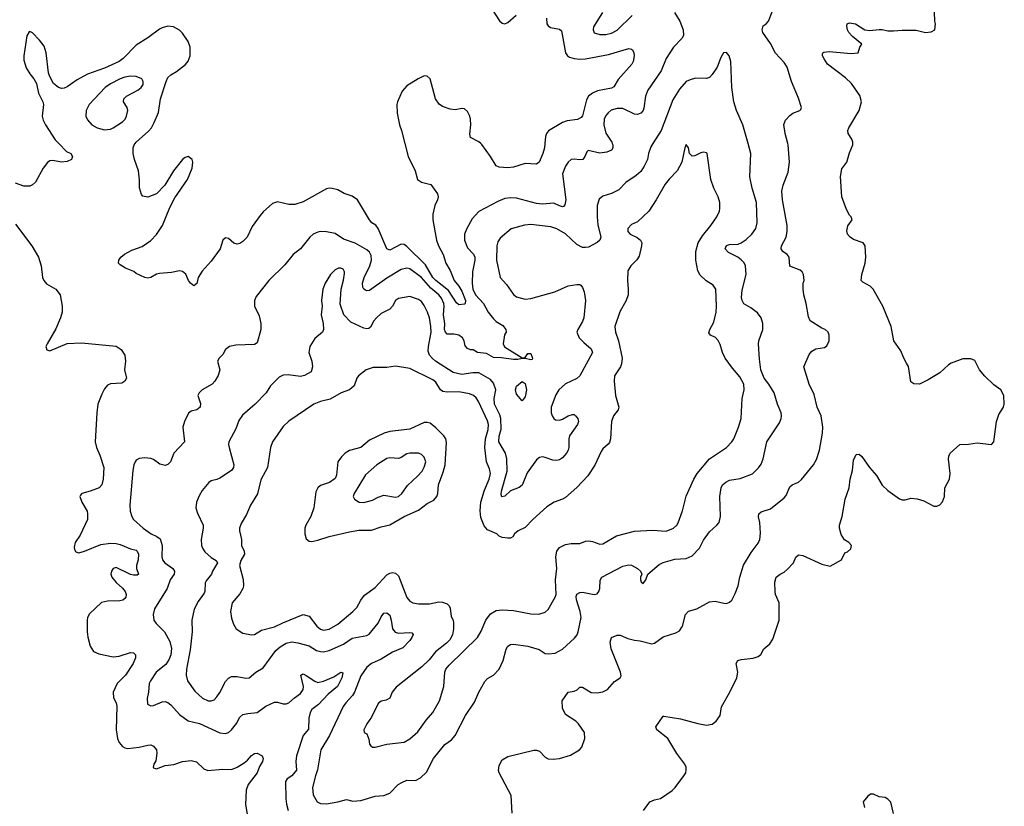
# Model space of a CAD drawing. Header units: inches. Extents: x 1603819 to 1745079, y 385938 to 533966.
# Tile 131 of 256: x 1653840 to 1660678, y 445398 to 450860. Entities that reach past the tile are written whole.
import ezdxf

# ---------------------------------------------------------------- set-up
doc = ezdxf.new("R2010")
doc.units = ezdxf.units.IN
doc.header["$MEASUREMENT"] = 0
for name, color, linetype in [('B6454', 7, 'Continuous'), ('B6455', 7, 'Continuous'), ('B6464', 7, 'Continuous'), ('B6465', 7, 'Continuous')]:
    doc.layers.add(name, color=color, linetype=linetype)

msp = doc.modelspace()

# ---------------------------------------------------------------- linework, layer by layer
at = {"layer": 'B6454', "color": 5}
for points, elevation in [([(1654111.2, 450000), (1654165.3, 449945.3), (1654196.3, 449930), (1654207.7, 449910), (1654200.7, 449890), (1654170, 449875.6), (1654130, 449869.7), (1654070, 449881.6), (1654050, 449880.9), (1654032.3, 449867.7), (1654002, 449830), (1653949.1, 449730.9), (1653930, 449713.6), (1653910, 449704.7), (1653870, 449704.4), (1653810, 449726)], 320), ([(1656516, 450000), (1656539.1, 449910), (1656586.7, 449810), (1656602, 449750), (1656630, 449732), (1656694.7, 449714.7), (1656742.4, 449650), (1656746.4, 449630), (1656742.4, 449610), (1656723.8, 449570), (1656708.4, 449510), (1656708.9, 449470), (1656735, 449330), (1656749.2, 449290), (1656782, 449230), (1656800.2, 449170), (1656830, 449117.4), (1656858.5, 449050), (1656891, 449010), (1656910, 448974.2), (1656935.3, 448910), (1656935, 448890), (1656930, 448884.8), (1656890, 448881), (1656874.9, 448894.9), (1656819.3, 448979.3), (1656730, 449049.4), (1656710, 449069.9), (1656658.3, 449158.3), (1656530, 449284.6), (1656510, 449298.7), (1656490, 449301.7), (1656410, 449259.1), (1656390, 449268), (1656329.4, 449409.4), (1656312.6, 449432.6), (1656286, 449450), (1656269.2, 449469.2), (1656186.2, 449610), (1656150, 449635.4), (1656093.5, 449653.5), (1656050, 449678), (1656010, 449687.8), (1655990, 449689.6), (1655970, 449685.1), (1655810, 449596.3), (1655750, 449577.4), (1655710, 449576.4), (1655630, 449596.3), (1655596.9, 449583.1), (1655530, 449525.1), (1655510, 449500.7), (1655455.5, 449424.5), (1655419.3, 449350), (1655390, 449319.5), (1655370, 449307), (1655350, 449302), (1655327.5, 449307.5), (1655290, 449341.2), (1655270, 449345.2), (1655251, 449330), (1655232.7, 449270), (1655170, 449183.7), (1655106.9, 449113.1), (1655080.5, 449070), (1655070, 449028.7), (1655050, 449013.2), (1655027.3, 449030), (1655012.3, 449050), (1654993.8, 449093.8), (1654970, 449112.7), (1654950, 449117.2), (1654894.4, 449105.6), (1654810, 449097.2), (1654790, 449093.2), (1654750, 449069.2), (1654730, 449065.2), (1654710, 449069.2), (1654650, 449097.2), (1654631.8, 449111.8), (1654575.3, 449135.3), (1654537, 449157), (1654526, 449170), (1654529.5, 449190), (1654542, 449210), (1654567.5, 449232.5), (1654619.4, 449260.6), (1654690, 449285.7), (1654750, 449326.5), (1654791, 449369), (1654831.9, 449430), (1654883.6, 449556.4), (1654917.2, 449622.8), (1655004.5, 449750), (1655038, 449830), (1655042.9, 449870), (1655037, 449890), (1655010, 449909.4), (1654990, 449902.9), (1654970, 449889.4), (1654909.1, 449810), (1654848.2, 449711.8), (1654790.2, 449649.8), (1654730, 449627.6), (1654695.1, 449635.1), (1654686.6, 449646.6), (1654671.9, 449691.9), (1654672.1, 449747.9), (1654664.8, 449810), (1654636.4, 449890), (1654627.8, 449930), (1654627.8, 449970), (1654634.7, 449990), (1654642.2, 450000)], 320), ([(1657955.9, 450000), (1657959.7, 449990), (1657959.6, 449970), (1657950, 449954), (1657918.8, 449941.2), (1657870, 449934), (1657788.5, 449951.5), (1657778.5, 449941.5), (1657766, 449910), (1657750.7, 449890), (1657730, 449886.9), (1657690, 449892.1), (1657670, 449888.3), (1657650, 449871.2), (1657630, 449843), (1657609.4, 449790), (1657634, 449610), (1657626.3, 449573.7), (1657616.6, 449563.4), (1657610, 449560.4), (1657590, 449566.5), (1657550, 449585.2), (1657470, 449579.5), (1657430, 449583.2), (1657290, 449619.8), (1657250, 449622.3), (1657210, 449617.4), (1657161.7, 449598.3), (1657030, 449527.8), (1656983.5, 449476.5), (1656944.9, 449410), (1656930.2, 449370), (1656930.2, 449330), (1656950, 449276.4), (1656991.6, 449231.6), (1657000.2, 449210), (1657001.5, 449190), (1656983.9, 449110), (1656982.6, 449030), (1656988.2, 448990), (1657006.5, 448950), (1657060.7, 448890), (1657093.4, 448830), (1657130, 448783.6), (1657150, 448765.3), (1657196.2, 448736.2), (1657216.4, 448710), (1657219.1, 448690), (1657208.1, 448671.9), (1657197.6, 448610), (1657207.9, 448587.9), (1657330, 448512), (1657350, 448514), (1657370, 448542), (1657390, 448542), (1657402, 448510), (1657399.6, 448500.4), (1657390, 448498), (1657350, 448508), (1657330, 448508), (1657299.8, 448500.2), (1657270, 448499.5), (1657187.1, 448512.9), (1657130, 448513.6), (1657081.3, 448541.3), (1657019, 448550), (1656990, 448567.3), (1656970, 448568.2), (1656950, 448576.2), (1656935.1, 448595.1), (1656926.9, 448630), (1656915.8, 448650), (1656890, 448669.7), (1656855.9, 448675.9), (1656810, 448676.8), (1656796.8, 448690), (1656790.7, 448710), (1656791.7, 448748.3), (1656782.5, 448810), (1656787.8, 448870), (1656784.8, 448890), (1656770, 448927), (1656750.9, 448950), (1656696, 448996), (1656630, 449069.9), (1656550, 449130.7), (1656530, 449135.3), (1656490, 449125.3), (1656390, 449066.3), (1656270, 448979.8), (1656250, 448976.4), (1656241.1, 448981.1), (1656230, 448989.6), (1656223.9, 449003.9), (1656221.3, 449030), (1656231.7, 449070), (1656272, 449150), (1656283.6, 449190), (1656282.1, 449222.1), (1656270, 449246.6), (1656250, 449262.7), (1656170, 449308.9), (1656090, 449335.3), (1656030, 449375.1), (1655970, 449386), (1655930, 449388.4), (1655910, 449384.4), (1655878, 449370), (1655854.4, 449350), (1655790.9, 449269.1), (1655740.3, 449230), (1655681.3, 449158.7), (1655570.3, 449050), (1655482.2, 448937.8), (1655470.4, 448910), (1655470.4, 448870), (1655503.1, 448803.1), (1655515.3, 448750), (1655514, 448710), (1655490, 448615.3), (1655470, 448604.2), (1655340.4, 448599.6), (1655297.3, 448590), (1655270.4, 448570), (1655250, 448535.1), (1655226, 448510), (1655214.8, 448490), (1655230.4, 448430), (1655218.7, 448390), (1655194.9, 448350), (1655175.8, 448330), (1655108, 448290), (1655086, 448270), (1655078.4, 448250), (1655095.4, 448195.4), (1655094, 448170), (1655070.6, 448150), (1655030, 448141.3), (1655012.9, 448127.1), (1654984.9, 448070), (1654972.2, 448030), (1654985.5, 447930), (1654910.3, 447850), (1654888, 447790), (1654870, 447772), (1654850, 447764.5), (1654814.2, 447774.2), (1654770, 447805.6), (1654750, 447813.6), (1654710, 447818), (1654670, 447812.3), (1654650, 447800.9), (1654641.6, 447790), (1654631.8, 447768.2), (1654626.3, 447730), (1654604, 447490), (1654606.8, 447446.8), (1654618, 447410), (1654630.4, 447390), (1654697.6, 447330), (1654754, 447290), (1654792.2, 447272.2), (1654814.9, 447254.9), (1654830.2, 447210), (1654828.1, 447130), (1654832.9, 447110), (1654847.4, 447090), (1654903.1, 447050), (1654915.3, 447030), (1654911.8, 447010), (1654885.4, 446970), (1654865.1, 446910), (1654776.5, 446770), (1654766, 446730), (1654772, 446690), (1654787.5, 446667.5), (1654845.8, 446610), (1654882.8, 446542.8), (1654894.7, 446494.7), (1654888.9, 446450), (1654879, 446421), (1654856.1, 446383.9), (1654787.2, 446330), (1654748.1, 446270), (1654739.6, 446250), (1654735.6, 446190), (1654725.8, 446145.8), (1654727.7, 446107.7), (1654750, 446097.1), (1654770, 446098.4), (1654830, 446124.2), (1654850, 446126), (1654870, 446120.3), (1654890, 446103.7), (1654950, 446035.3), (1655010, 445991.7), (1655090, 445972.4), (1655230, 445908), (1655270, 445904.9), (1655290, 445910.3), (1655310, 445928.4), (1655346.1, 445973.8), (1655370, 446017), (1655390, 446034.7), (1655423.7, 446043.7), (1655490, 446050.3), (1655550, 446094.4), (1655610, 446120.4), (1655630, 446122.4), (1655670.3, 446110.4), (1655690, 446110.3), (1655710, 446117.8), (1655748.2, 446151.8), (1655790, 446181.1), (1655809.8, 446210), (1655811.3, 446231.3), (1655793.2, 446310), (1655803.3, 446316.7), (1655810, 446317.6), (1655830, 446307), (1655890, 446266.5), (1655910, 446259), (1655950, 446267.3), (1656022.9, 446297.1), (1656070.5, 446330.5), (1656085.4, 446325.4), (1656076.5, 446290), (1656048.3, 446230), (1655983.1, 446176.9), (1655914.7, 446105.3), (1655870.2, 446070), (1655858.4, 446050), (1655849.3, 446010), (1655846.3, 445933.7), (1655810, 445889.7), (1655762.7, 445750), (1655757.8, 445710), (1655763.6, 445650), (1655731.3, 445610), (1655698.7, 445590), (1655687.2, 445570), (1655687.9, 445450), (1655692.2, 445412.2), (1655704.6, 445370)], 340), ([(1658238.2, 450000), (1658223.4, 449976.6), (1658208.2, 449931.8), (1658201.3, 449890), (1658178, 449842), (1658153.4, 449806.6), (1658121.8, 449778.2), (1658050.2, 449729.8), (1658001.4, 449678.6), (1657950, 449652.6), (1657890, 449635.6), (1657865.5, 449614.5), (1657850.3, 449569.7), (1657850.2, 449490), (1657856, 449436), (1657876, 449350), (1657868.5, 449330), (1657850, 449313), (1657790, 449281.5), (1657770, 449277.2), (1657750, 449278.8), (1657710, 449298.8), (1657630, 449373.8), (1657570, 449407.2), (1657530, 449421.2), (1657390, 449437.7), (1657346.4, 449433.6), (1657252.7, 449407.3), (1657177.8, 449342.2), (1657161.4, 449318.6), (1657153.8, 449290), (1657151.2, 449191.2), (1657177.6, 449070), (1657221.6, 449021.6), (1657270, 448952.4), (1657290, 448935.3), (1657350, 448919.5), (1657390, 448924), (1657556, 448970), (1657650, 449011.7), (1657710, 449021.3), (1657730, 449020.5), (1657736.2, 449016.2), (1657750, 449000.7), (1657760.9, 448970), (1657768.9, 448910), (1657758.3, 448790), (1657750, 448765.2), (1657717.3, 448710), (1657710.7, 448690), (1657725.5, 448650), (1657757.7, 448617.7), (1657810, 448575.6), (1657817.6, 448550), (1657730, 448387.4), (1657710, 448369.8), (1657630, 448331), (1657584.9, 448290), (1657563.7, 448256.3), (1657531.5, 448168.5), (1657531.4, 448130), (1657537.3, 448110), (1657548.9, 448090), (1657562.1, 448082.1), (1657590, 448079.3), (1657610, 448085.2), (1657650, 448109), (1657678.3, 448118.3), (1657690, 448117.6), (1657699.3, 448110), (1657715.8, 448090), (1657718.5, 448078.6), (1657720.3, 448070), (1657713.4, 448050), (1657659, 447970), (1657653.8, 447950), (1657654.9, 447890), (1657650.2, 447870), (1657638.9, 447850), (1657610, 447817.4), (1657590, 447803.9), (1657570, 447799.2), (1657542.2, 447802.2), (1657490, 447821.3), (1657470, 447824.2), (1657450, 447820.7), (1657430, 447804.5), (1657365.4, 447714.6), (1657330, 447627.8), (1657310, 447611.2), (1657250, 447589.7), (1657210, 447551.5), (1657187.9, 447547.9), (1657184.2, 447564.2), (1657187.3, 447587.3), (1657225.5, 447725.5), (1657223.7, 447810), (1657213.2, 447850), (1657167.2, 447930), (1657169.2, 447969.2), (1657183.3, 448016.7), (1657181.6, 448090), (1657175.9, 448115.9), (1657137.7, 448190), (1657136.5, 448230), (1657147.8, 448290), (1657130, 448336.8), (1657110, 448362.2), (1657030, 448407.7), (1656988, 448408), (1656910, 448395.4), (1656851, 448411), (1656727.9, 448487.9), (1656706.4, 448506.4), (1656687.3, 448530), (1656678, 448558), (1656679.4, 448590), (1656697.3, 448690), (1656695.9, 448730), (1656685.3, 448790), (1656672.7, 448830), (1656650, 448874.7), (1656630, 448903.5), (1656610, 448917.7), (1656550, 448938.5), (1656470, 448924.2), (1656450, 448909.6), (1656429.3, 448870.7), (1656410.2, 448849.8), (1656350, 448820.4), (1656317.7, 448790), (1656299.6, 448770), (1656275.5, 448724.5), (1656263.9, 448716.1), (1656250, 448713), (1656230, 448718.3), (1656140, 448760), (1656091.3, 448810), (1656065.8, 448885.8), (1656072, 448990), (1656090, 449051), (1656097, 449097), (1656096, 449110), (1656086.9, 449126.9), (1656070, 449135.8), (1656054.5, 449134.5), (1656030, 449123), (1655998.7, 449090), (1655961.3, 449030), (1655946.4, 448990), (1655936, 448910), (1655941, 448870), (1655934.9, 448810), (1655948, 448750), (1655950.5, 448710), (1655942.8, 448690), (1655890, 448646.6), (1655854.6, 448590), (1655849, 448550), (1655868.9, 448490), (1655874.3, 448450), (1655865.1, 448414.9), (1655818.8, 448390), (1655790, 448383.1), (1655705.7, 448394.3), (1655670, 448391), (1655641.6, 448378.4), (1655583, 448317), (1655551, 448269), (1655476.4, 448190), (1655386.5, 448113.5), (1655363.2, 448076.8), (1655340.2, 448019.8), (1655292.7, 447930), (1655290.4, 447910), (1655294.4, 447890), (1655328.2, 447770), (1655324.9, 447750), (1655310.1, 447729.9), (1655230, 447677.7), (1655210, 447668.2), (1655170, 447658.7), (1655152.7, 447647.2), (1655107, 447590), (1655086.2, 447553.8), (1655067.6, 447510), (1655063.1, 447470), (1655074, 447434), (1655114, 447350), (1655115.3, 447330), (1655099.6, 447250), (1655102.7, 447210), (1655108.9, 447190), (1655125.2, 447165.2), (1655170, 447125.8), (1655205.4, 447105.4), (1655214.7, 447090), (1655178.5, 447030), (1655172, 447010), (1655135.4, 446964.6), (1655128.9, 446950), (1655126, 446890), (1655121.3, 446878.7), (1655078.5, 446821.5), (1655052.4, 446767.6), (1655036.5, 446690), (1655038, 446610), (1655024.4, 446484.4), (1654998.3, 446350), (1654996.8, 446310), (1655006.4, 446270), (1655057.3, 446197.3), (1655110, 446150.2), (1655150, 446131.2), (1655170, 446130.2), (1655190, 446138), (1655210, 446157.8), (1655230, 446187.6), (1655270, 446265.7), (1655290, 446288.7), (1655310, 446298.7), (1655350, 446299.5), (1655410, 446287.4), (1655432.7, 446290), (1655480.7, 446330), (1655530, 446359), (1655619.5, 446480.5), (1655650, 446506.1), (1655690, 446530.2), (1655730, 446540.7), (1655772.8, 446532.8), (1655850, 446512.5), (1655901.2, 446481.2), (1655930, 446472.5), (1655950, 446471.7), (1655990, 446481.3), (1656090, 446523.5), (1656150, 446565.1), (1656250, 446584.8), (1656266.7, 446593.3), (1656330.7, 446670), (1656350, 446714.4), (1656370, 446738.5), (1656390, 446741.7), (1656410, 446726), (1656421.1, 446690), (1656430.2, 446630.2), (1656446.8, 446606.8), (1656470, 446601.4), (1656550, 446605.5), (1656562.6, 446602.6), (1656572.4, 446592.4), (1656563.9, 446570), (1656549.2, 446550), (1656500.6, 446499.4), (1656430, 446467.7), (1656350, 446420.7), (1656284.4, 446390), (1656250, 446363.5), (1656210, 446304.2), (1656166.2, 446190), (1656152.4, 446167.5), (1656104.1, 446115.9), (1656087.7, 446092.3), (1655992.7, 445890), (1655932.2, 445790), (1655909.3, 445650.7), (1655893.8, 445610), (1655872.8, 445530), (1655878.2, 445478.2), (1655905.7, 445430), (1655930, 445417.3), (1655970, 445415), (1656050, 445428.9), (1656110, 445445.7), (1656154, 445434), (1656210, 445438.3), (1656308.3, 445468.3), (1656370, 445474), (1656410, 445490.4), (1656469.8, 445550.2), (1656495.2, 445564.8), (1656530, 445578.9), (1656590, 445578.7), (1656623.7, 445596.3), (1656665.6, 445634.4), (1656714, 445730), (1656792.7, 445827.3), (1656839.3, 445860.7), (1656865.1, 445890), (1656935.6, 446030), (1656999.5, 446120.5), (1657028, 446192), (1657070, 446264.9), (1657090, 446284.9), (1657131.8, 446310), (1657170, 446350.5), (1657198, 446410), (1657218, 446490), (1657230, 446510.3), (1657250, 446520.9), (1657270, 446523.2), (1657370, 446510.2), (1657448.1, 446488.1), (1657490, 446460.3), (1657510, 446456), (1657558.4, 446461.6), (1657610, 446488.9), (1657694.3, 446565.7), (1657710.8, 446589.2), (1657718.5, 446610), (1657738.6, 446710), (1657732.5, 446750), (1657707, 446833), (1657704.4, 446855.6), (1657710, 446872.4), (1657730, 446882.3), (1657750, 446884.7), (1657830, 446868.9), (1657850, 446872.7), (1657863, 446890), (1657869.7, 446910), (1657870.9, 446969.1), (1657882.4, 446990), (1658030, 447065.7), (1658070, 447074.9), (1658090, 447073), (1658131, 447050), (1658151.3, 447030), (1658161, 447010), (1658151.3, 446990), (1658151, 446970), (1658156, 446956), (1658170, 446946), (1658189, 446970), (1658202, 447010), (1658282.2, 447077.8), (1658310, 447091.8), (1658390, 447114.9), (1658470, 447118), (1658510, 447138), (1658561.7, 447190), (1658590, 447246), (1658630, 447303), (1658682.7, 447350), (1658698, 447370), (1658707.3, 447410), (1658703.1, 447550), (1658712, 447610), (1658721.1, 447630), (1658743.9, 447650), (1658770, 447662.3), (1658844.9, 447675.1), (1658930, 447706.3), (1658972.1, 447747.9), (1658990, 447773), (1659004.8, 447810), (1659029.8, 447930), (1659118, 448062), (1659129.7, 448090), (1659131.1, 448110), (1659128.4, 448130), (1659102.7, 448190), (1659079.3, 448270), (1659042.4, 448330), (1659010, 448370.8), (1658986.7, 448430), (1658977.3, 448502.7), (1658972.3, 448610), (1658974, 448630), (1659000.4, 448710), (1659000.4, 448750), (1658989.8, 448789.8), (1658965.3, 448825.3), (1658918.9, 448858.9), (1658870, 448886.9), (1658858, 448910), (1658854.2, 448930), (1658857.8, 448982.2), (1658886.4, 449090), (1658881.5, 449150), (1658870.7, 449170.7), (1658850, 449193), (1658827.3, 449210), (1658763.4, 449243.4), (1658740.4, 449270), (1658748.7, 449291.3), (1658770, 449298.7), (1658830, 449302), (1658851.2, 449310), (1658886.7, 449333.3), (1658923.8, 449370), (1658952.9, 449410), (1658960.9, 449450), (1658958.2, 449590), (1658927.2, 449690), (1658912.1, 449767.9), (1658919.1, 449930), (1658899.1, 450000)], 360), ([(1657487.1, 450000), (1657484.5, 449970), (1657474, 449930), (1657448.7, 449871.3), (1657430, 449856.2), (1657350, 449861.6), (1657270, 449836.3), (1657230, 449831.1), (1657170, 449836.9), (1657150, 449846), (1657110.7, 449910.7), (1657050, 449994), (1657043.1, 450000)], 320), ([(1657259.6, 445350), (1657253.9, 445473.9), (1657169.8, 445629.8), (1657166.1, 445646.1), (1657170, 445680.7), (1657190, 445720.3), (1657230, 445744.9), (1657410, 445788.2), (1657430, 445788.2), (1657450, 445780.5), (1657490, 445740.7), (1657510, 445727.7), (1657545.8, 445725.8), (1657590, 445730.4), (1657666.2, 445753.8), (1657729, 445790), (1657744, 445810), (1657766, 445870), (1657762, 445910), (1657721.6, 445970), (1657701.6, 445990), (1657630, 446036.9), (1657610, 446079), (1657607.8, 446130), (1657649, 446190), (1657690, 446197.6), (1657712, 446208), (1657730, 446225.5), (1657750, 446226.4), (1657810, 446189.2), (1657850, 446185.2), (1657890, 446193.1), (1657922, 446210), (1657970, 446265.5), (1658009.6, 446290.4), (1658016.3, 446303.7), (1658013.3, 446330), (1657947.8, 446492.2), (1657942, 446538), (1657950, 446570.6), (1657990, 446587.7), (1658010, 446587.7), (1658064.4, 446564.4), (1658110, 446552.4), (1658150, 446548), (1658230, 446526), (1658250, 446530.5), (1658310, 446574.9), (1658397.2, 446602.8), (1658422.9, 446617.1), (1658444.5, 446650), (1658465.1, 446730), (1658485.7, 446754.3), (1658544, 446770), (1658630, 446817.1), (1658670, 446823), (1658730, 446808), (1658750, 446807.3), (1658770, 446814.8), (1658785.2, 446830), (1658810, 446876), (1658829.6, 446930), (1658841.7, 446990), (1658866.8, 447073.2), (1658920.2, 447159.8), (1658970, 447224.9), (1658981.5, 447250), (1658984.9, 447295.1), (1658979.8, 447370), (1658971.3, 447408.7), (1658974, 447430), (1658990, 447443.1), (1659055.2, 447464.8), (1659150, 447539.1), (1659163.3, 447556.7), (1659190, 447617.3), (1659205.2, 447630), (1659250, 447648.5), (1659270, 447666.4), (1659353, 447770), (1659374.8, 447805.2), (1659394, 447870), (1659415.3, 447990), (1659418, 448030), (1659407.1, 448110), (1659379.1, 448170), (1659358, 448258), (1659322.4, 448330), (1659286, 448450), (1659324.2, 448535.8), (1659342, 448558), (1659370, 448574.8), (1659430, 448582.8), (1659445.6, 448594.4), (1659461.2, 448630), (1659461.2, 448670), (1659454, 448690), (1659435.3, 448710), (1659410, 448717.2), (1659329.5, 448770), (1659317.7, 448797.7), (1659301.6, 448890), (1659285.4, 448950), (1659281.3, 448990), (1659282.4, 449030), (1659287.8, 449050), (1659284.5, 449090), (1659275.1, 449110), (1659261, 449121), (1659188.7, 449148.7), (1659184.2, 449210), (1659169.8, 449229.7), (1659139.5, 449250), (1659129.7, 449270), (1659131.6, 449290), (1659164.2, 449350), (1659171.3, 449390), (1659169.7, 449430.4), (1659139.1, 449610), (1659134.3, 449670), (1659143, 449710), (1659177.8, 449802.2), (1659186.6, 449870), (1659176.4, 449990), (1659174, 450000)], 340), ([(1660000, 448474.4), (1659979.7, 448510), (1659960.6, 448560.6), (1659911.3, 448630), (1659892.4, 448730), (1659835.1, 448870), (1659766.6, 448990), (1659746, 449010), (1659696.9, 449036.9), (1659685.1, 449050), (1659687.8, 449090), (1659711.3, 449170), (1659717.6, 449210), (1659712.3, 449290), (1659699, 449310), (1659630, 449334.7), (1659607.3, 449350), (1659589.7, 449370), (1659585.4, 449394.6), (1659591.2, 449428.8), (1659620.9, 449470), (1659615.6, 449490), (1659603.3, 449503.3), (1659582.3, 449542.3), (1659549.9, 449630), (1659540.2, 449770), (1659550, 449824), (1659584.5, 449870), (1659603.5, 449936.5), (1659626, 449990), (1659626.4, 450000)], 320), ([(1653810, 449441), (1653924.4, 449290), (1653971.8, 449210), (1653988.2, 449151.8), (1653999.3, 449070), (1654007.7, 449050), (1654026, 449026), (1654090, 448988), (1654121.3, 448950), (1654134.9, 448870), (1654134.6, 448830), (1654122.6, 448790), (1654090, 448713.2), (1654030.8, 448610), (1654022.8, 448590), (1654027.7, 448567.7), (1654050, 448560.7), (1654170, 448612.4), (1654270, 448617), (1654510, 448594), (1654546, 448570), (1654570.5, 448530), (1654575.5, 448490), (1654567.7, 448430), (1654581, 448370), (1654571, 448350), (1654550, 448336), (1654470, 448331.8), (1654450, 448322), (1654430, 448297), (1654410, 448260.9), (1654383.6, 448190), (1654375.6, 448130), (1654363.6, 447930), (1654372.9, 447890), (1654396.3, 447836.3), (1654425.2, 447750), (1654420.7, 447670), (1654410.2, 447630), (1654392, 447610), (1654330, 447586), (1654271.3, 447570), (1654262, 447558), (1654258.8, 447550), (1654270.6, 447510), (1654307.6, 447447.6), (1654311.6, 447430), (1654310.3, 447390), (1654259.6, 447280.4), (1654226, 447230), (1654217.3, 447197.3), (1654220.5, 447180.5), (1654230, 447164.7), (1654250, 447158.8), (1654290, 447168.8), (1654404.7, 447215.3), (1654470, 447225.3), (1654510, 447224.1), (1654537.1, 447217.1), (1654610, 447186), (1654650, 447176), (1654657, 447170), (1654664.9, 447150), (1654662.9, 447110), (1654650.2, 447070), (1654652, 447050), (1654665.5, 447010), (1654656.5, 447003.5), (1654630, 447003.1), (1654608.6, 447008.6), (1654510, 447056.4), (1654490, 447049.4), (1654477.6, 447030), (1654474, 447010), (1654481.1, 446990), (1654510, 446953.1), (1654554, 446914), (1654571.5, 446890), (1654580.2, 446870), (1654576.9, 446850), (1654570, 446840.5), (1654555.5, 446830), (1654535, 446825), (1654450, 446822.7), (1654407.3, 446812.7), (1654324.2, 446735.8), (1654312, 446710), (1654308.8, 446690), (1654308.7, 446610), (1654313.5, 446573.5), (1654330.6, 446510), (1654352.4, 446472.4), (1654390, 446457.6), (1654490, 446436.9), (1654530, 446440.9), (1654610, 446466.7), (1654630, 446463.8), (1654645.5, 446450), (1654645.3, 446430), (1654629, 446390), (1654574, 446310), (1654516.9, 446250), (1654488.8, 446190), (1654491.8, 446151.8), (1654510, 446116), (1654513.8, 446093.8), (1654511, 445930), (1654519.3, 445870), (1654530, 445841.6), (1654553.5, 445813.5), (1654570, 445804), (1654590, 445800.2), (1654670, 445810.2), (1654730, 445823.6), (1654750, 445824.2), (1654770, 445815.8), (1654791.3, 445791.3), (1654793.4, 445766.6), (1654784.7, 445715.3), (1654771, 445690), (1654767.7, 445670), (1654770, 445664.7), (1654790, 445658.8), (1654850, 445682), (1654910, 445688), (1654971.1, 445708.9), (1655030, 445717.6), (1655067.2, 445707.2), (1655118.9, 445658.9), (1655147.5, 445647.5), (1655250, 445655.8), (1655310, 445653.8), (1655350, 445669.3), (1655399.2, 445700.8), (1655421.3, 445718.7), (1655450, 445751.8), (1655470, 445764.9), (1655490, 445768.4), (1655524, 445750), (1655530.6, 445730), (1655525.5, 445710), (1655505.5, 445674.5), (1655488.8, 445630), (1655426.7, 445550), (1655412.7, 445510), (1655408.2, 445410), (1655422.4, 445330)], 320), ([(1658172.3, 445370), (1658217.2, 445430), (1658250, 445443.1), (1658290, 445452), (1658370.7, 445509.3), (1658391.5, 445530), (1658452.3, 445610), (1658466, 445630), (1658469.3, 445650), (1658469.3, 445670), (1658459.3, 445690), (1658404.9, 445764.9), (1658342.4, 445870), (1658264.5, 445930), (1658259.3, 445950), (1658310, 446024.7), (1658314.6, 446025.4), (1658430, 446005.3), (1658550, 445973.1), (1658610, 445962.6), (1658650, 445968.7), (1658677, 445990), (1658704.5, 446030), (1658715.1, 446090), (1658771.5, 446190), (1658820.5, 446290), (1658827.6, 446330), (1658816.9, 446390), (1658828.3, 446411.7), (1658850, 446418.7), (1658933.2, 446426.8), (1658970, 446439.5), (1658987.1, 446452.9), (1659008.5, 446491.5), (1659050, 446525.5), (1659070, 446558.8), (1659115.1, 446690), (1659114.6, 446810), (1659090, 446869.3), (1659086.2, 446890), (1659084.8, 446955.3), (1659095.1, 446990), (1659121.2, 447010), (1659150, 447023.8), (1659170, 447043), (1659214, 447090), (1659231.3, 447128.7), (1659250, 447145.5), (1659279.9, 447139.9), (1659410, 447080.7), (1659470, 447066), (1659548, 447110), (1659570, 447158), (1659590, 447164.7), (1659613.6, 447186.4), (1659617.2, 447210), (1659599, 447230), (1659569.5, 447249.5), (1659544.7, 447284.7), (1659533.3, 447330), (1659533, 447350), (1659552.8, 447410), (1659572.6, 447530), (1659600.9, 447610), (1659607.3, 447670), (1659623.5, 447730), (1659630, 447802), (1659650, 447840.7), (1659670, 447842.8), (1659690, 447826.8), (1659741.6, 447750), (1659790, 447696.3), (1659830, 447627.3), (1659870, 447590.8), (1659950, 447533.4), (1659970, 447526), (1659990, 447526.4), (1660000, 447529)], 320), ([(1659910, 445348.7), (1659890, 445428), (1659870, 445448.7), (1659850, 445459), (1659810, 445464), (1659770, 445482), (1659750, 445482), (1659730, 445468.7), (1659698, 445430), (1659706.8, 445390)], 320)]:
    msp.add_lwpolyline(points, dxfattribs=dict(at, elevation=elevation))
for points, elevation in [([(1658470, 449993.2), (1658459.1, 449970), (1658438, 449870), (1658406.3, 449810), (1658350, 449752.6), (1658322.4, 449717.6), (1658260.8, 449610), (1658209.3, 449530.7), (1658130, 449457), (1658090, 449437.4), (1658064.7, 449410), (1658064.2, 449390), (1658080.3, 449370), (1658128.6, 449348.6), (1658152.4, 449330), (1658160.3, 449310), (1658159, 449290), (1658142.6, 449217.4), (1658126.3, 449193.7), (1658083.7, 449150), (1658064.8, 449115.2), (1658060.3, 449050), (1658067.2, 448990), (1658065.3, 448950), (1658051.8, 448910), (1658008.4, 448831.6), (1657974.6, 448730), (1657978.9, 448690), (1657999, 448630), (1658025.3, 448510), (1658020.3, 448470), (1658012.4, 448450), (1657970, 448388), (1657967.7, 448350), (1657978.8, 448250), (1658002, 448170), (1657996, 448150), (1657964.6, 448110), (1657949.3, 448070.7), (1657943.9, 447950), (1657935.4, 447924.6), (1657928.1, 447911.9), (1657890, 447879.6), (1657877.5, 447862.5), (1657833.7, 447766.3), (1657786.7, 447693.3), (1657710, 447612.4), (1657630, 447542.7), (1657610, 447530.9), (1657553, 447510), (1657502.3, 447477.7), (1657403.1, 447390), (1657350, 447334.3), (1657302, 447310), (1657276.3, 447290), (1657264.7, 447270), (1657250, 447261.2), (1657230, 447259), (1657190, 447265.2), (1657170, 447274), (1657154, 447290), (1657090, 447318.9), (1657065.7, 447345.7), (1657043.9, 447403.9), (1657038.5, 447450), (1657042.9, 447510), (1657067.5, 447592.5), (1657100.2, 447670), (1657109.1, 447710), (1657102, 447742), (1657081.5, 447790), (1657070.7, 447890), (1657076.1, 447950), (1657094.8, 448014.8), (1657096.2, 448050), (1657090, 448074), (1657026.2, 448210), (1657010, 448234.2), (1656992.7, 448250), (1656963.2, 448263.2), (1656890, 448276.5), (1656810, 448272.8), (1656778.4, 448278.4), (1656763.8, 448290), (1656730, 448342.4), (1656710, 448360.2), (1656550, 448438.5), (1656450, 448455.1), (1656390, 448445.7), (1656295.3, 448444.7), (1656246.8, 448430), (1656193.3, 448386.7), (1656180.5, 448370), (1656162, 448318), (1656130, 448291.1), (1656071.9, 448268.1), (1655995.9, 448224.1), (1655930, 448208.8), (1655883.8, 448190), (1655710, 448072.6), (1655670, 448036.3), (1655596, 447930), (1655582.3, 447890), (1655560.3, 447750), (1655515.5, 447664.5), (1655492.8, 447567.2), (1655444.2, 447490), (1655416, 447424), (1655378.2, 447361.8), (1655367.7, 447330), (1655365.8, 447310), (1655379.7, 447250), (1655379.7, 447210), (1655398, 447170), (1655402, 447150), (1655375.6, 447104.4), (1655367.8, 447070), (1655392.8, 446972.8), (1655393.5, 446930), (1655389.3, 446910), (1655370, 446872.6), (1655316.2, 446810), (1655303.6, 446750), (1655310, 446704.7), (1655324.1, 446664.1), (1655342.8, 446630), (1655390, 446600.4), (1655450, 446588.5), (1655470, 446592.4), (1655519.6, 446620.4), (1655610, 446644.4), (1655667, 446673), (1655810, 446729.1), (1655850, 446718.3), (1655904.7, 446650), (1655930, 446627.8), (1655950, 446621.7), (1655990, 446627.8), (1656050, 446662.6), (1656154.5, 446750), (1656181.8, 446778.2), (1656210, 446830.3), (1656235.2, 446864.8), (1656310, 446917.3), (1656390, 447006.2), (1656410, 447017.1), (1656430, 447021.1), (1656450, 447017.2), (1656470, 446999.5), (1656528.8, 446848.8), (1656550, 446822.6), (1656570, 446811.7), (1656610, 446804.9), (1656685.2, 446805.2), (1656750, 446817.8), (1656776.4, 446816.4), (1656810, 446803.7), (1656823.7, 446790), (1656830, 446774.8), (1656836.7, 446716.7), (1656850.3, 446690.3), (1656853.3, 446673.3), (1656853.1, 446630), (1656847, 446590), (1656826.8, 446553.2), (1656803.8, 446530), (1656728.2, 446471.8), (1656684.5, 446415.5), (1656633.1, 446366.9), (1656454.6, 446225.4), (1656426.8, 446190), (1656410, 446149), (1656384.7, 446135.3), (1656350, 446129.2), (1656330, 446112.3), (1656283.8, 446016.2), (1656250.7, 445970), (1656231.3, 445930), (1656232, 445912), (1656250, 445902), (1656264.5, 445864.5), (1656270.6, 445830), (1656278.4, 445818.4), (1656290, 445808.2), (1656310, 445808.4), (1656390, 445830.4), (1656510, 445843.6), (1656550, 445867.6), (1656605, 445915), (1656662.9, 445997.1), (1656710, 446050.4), (1656755.4, 446130), (1656785.7, 446230), (1656793.3, 446330), (1656799.6, 446350), (1656822, 446378), (1657018.7, 446570), (1657045.4, 446614.6), (1657076.5, 446690), (1657110, 446735.6), (1657150, 446759), (1657190, 446763.6), (1657270, 446757.4), (1657390, 446734.7), (1657446.5, 446733.5), (1657490, 446747.4), (1657510, 446764.9), (1657559.3, 446850), (1657566.6, 446870), (1657561.3, 446970), (1657570.4, 447050), (1657562.9, 447130), (1657570.7, 447169.3), (1657590, 447195.3), (1657630, 447215.3), (1657670, 447222.4), (1657730, 447223.7), (1657770, 447239.5), (1657790, 447242.6), (1657818, 447238), (1657870, 447219.5), (1657890, 447221.7), (1657984.8, 447275.2), (1658110, 447309.4), (1658235.2, 447315.2), (1658329.1, 447309.1), (1658381.6, 447330), (1658404, 447350), (1658413, 447367), (1658442.8, 447450), (1658470, 447552.4), (1658522.2, 447670), (1658545.4, 447710), (1658629.9, 447810.1), (1658748.2, 447890), (1658786.6, 447930), (1658799.7, 447950), (1658832.6, 448030), (1658851.2, 448090), (1658858.2, 448230), (1658872.5, 448290), (1658869.8, 448329.8), (1658840.5, 448380.5), (1658790, 448439.7), (1658739.3, 448510), (1658720.8, 448550), (1658704.8, 448604.7), (1658690, 448632.7), (1658672.5, 448652.5), (1658639, 448670), (1658625.6, 448685.6), (1658633.3, 448710), (1658660, 448760), (1658678.3, 448830), (1658680.6, 448870), (1658674.5, 448990), (1658655.9, 449015.9), (1658606.8, 449046.8), (1658566.2, 449086.2), (1658550, 449117), (1658535.7, 449190), (1658535.5, 449250), (1658553.3, 449310), (1658581.4, 449358.6), (1658640.9, 449430), (1658681.7, 449490), (1658700.5, 449530), (1658703.5, 449550), (1658702, 449590), (1658691.2, 449630), (1658660.4, 449690), (1658640.4, 449750), (1658615.3, 449930), (1658610, 449935.3), (1658590, 449939), (1658570, 449936), (1658530, 449915.1), (1658510, 449912.7), (1658492.7, 449930), (1658485.2, 449970)], 380), ([(1657330, 448214), (1657290, 448260.9), (1657283.1, 448290), (1657290, 448315.5), (1657330, 448346.8), (1657350, 448334), (1657360.9, 448290), (1657350, 448242)], 340), ([(1656670, 448064.1), (1656650, 448062.3), (1656550, 448017.8), (1656410, 448000.6), (1656370.7, 447989.3), (1656270, 447939.8), (1656210, 447889.8), (1656130, 447868), (1656099.6, 447850), (1656074.1, 447825.9), (1656050.2, 447790), (1656041.4, 447698.6), (1656030, 447673.6), (1655992.6, 447647.4), (1655930, 447624.7), (1655911, 447609), (1655897.4, 447582.6), (1655882.7, 447470), (1655862.6, 447410), (1655827.6, 447350), (1655820.9, 447330), (1655819.6, 447290), (1655830, 447256.3), (1655850, 447238.9), (1655870, 447236.5), (1655910, 447246.9), (1655989, 447271), (1656130, 447304.5), (1656195.9, 447315.9), (1656283.6, 447316.4), (1656350, 447338.5), (1656410, 447351.9), (1656510, 447411), (1656610, 447455.2), (1656670, 447501.5), (1656716.1, 447523.9), (1656737.2, 447550), (1656743.1, 447570), (1656748.1, 447630), (1656781.9, 447718.1), (1656795.3, 447770), (1656805.3, 447925.3), (1656798.7, 447950), (1656786, 447970), (1656730, 448025.6), (1656690, 448057.8)], 420), ([(1656550, 447850.8), (1656530, 447844.7), (1656490, 447819.1), (1656470, 447812.4), (1656410, 447817.2), (1656390, 447812.2), (1656319.5, 447770), (1656240.9, 447699.1), (1656163.1, 447570), (1656157.1, 447550), (1656164.9, 447530), (1656198.8, 447510), (1656230, 447507.1), (1656290, 447523.5), (1656330, 447545.4), (1656370, 447559.2), (1656450, 447544.9), (1656470, 447550.3), (1656493.5, 447570), (1656534.2, 447625.8), (1656603.5, 447690), (1656634.5, 447725.5), (1656650, 447752.7), (1656659.8, 447790), (1656650, 447822.9), (1656630, 447842), (1656610, 447849.7)], 440)]:
    msp.add_lwpolyline(points, close=True, dxfattribs=dict(at, elevation=elevation))
at = {"layer": 'B6455', "color": 5}
for points, elevation in [([(1657095.3, 450970), (1657172.7, 450852.8), (1657190, 450834.9), (1657210, 450832), (1657230, 450839.6), (1657288.6, 450891.4)], 320), ([(1657498.4, 450870), (1657500.5, 450830), (1657510, 450817.3), (1657526.7, 450806.7), (1657590, 450794.4), (1657602.3, 450782.3), (1657630.8, 450630.8), (1657643.6, 450610), (1657659.2, 450599.2), (1657690.7, 450589.3), (1657730, 450585.4), (1657770, 450587.7), (1657930, 450617.5), (1658070, 450660.3), (1658090, 450656.3), (1658096.3, 450650), (1658105.5, 450630), (1658108.2, 450610), (1658101.6, 450570), (1658090.4, 450550), (1657995.9, 450444.1), (1657966.4, 450393.6), (1657950, 450385.3), (1657853.9, 450366.1), (1657819.1, 450350), (1657791.4, 450328.6), (1657777.5, 450302.5), (1657750, 450193.2), (1657740.2, 450179.8), (1657714, 450166), (1657643.4, 450156.6), (1657610, 450147.2), (1657512.6, 450087.4), (1657499.5, 450070), (1657491.5, 450048.5), (1657487.1, 450000)], 320), ([(1657887.4, 450910), (1657826.3, 450810), (1657822.6, 450790), (1657829.1, 450769.1), (1657870, 450756.9), (1657910, 450756.1), (1657950, 450766.5), (1657990, 450786.4), (1658092.7, 450890)], 340), ([(1658387.7, 450910), (1658424.9, 450850), (1658447.4, 450790), (1658450.3, 450750), (1658438.7, 450730), (1658380.2, 450670), (1658329.5, 450590.5), (1658294.2, 450505.8), (1658201.8, 450370), (1658186, 450330), (1658174.4, 450245.6), (1658169.1, 450230), (1658152.9, 450210), (1658130, 450201.5), (1658110, 450205), (1658030, 450242.2), (1657990, 450244.2), (1657948.6, 450231.4), (1657926.1, 450213.8), (1657910, 450193.7), (1657899.4, 450170), (1657896.3, 450130), (1657911.8, 450071.8), (1657952.1, 450010), (1657955.9, 450000)], 340), ([(1659174, 450000), (1659156.9, 450070), (1659147.9, 450132.1), (1659158.4, 450161.6), (1659190, 450194.8), (1659210, 450211), (1659258, 450230), (1659264.7, 450235.3), (1659269.1, 450250.9), (1659250, 450314), (1659200.5, 450430), (1659171.2, 450530), (1659150, 450561.6), (1659090, 450626.3), (1659055.4, 450695.4), (1659000.4, 450770), (1658996, 450790), (1659003.8, 450816.2), (1659025.2, 450830), (1659041.2, 450850), (1659066.3, 450913.7)], 340), ([(1654642.2, 450000), (1654649.7, 450010), (1654735, 450085), (1654755.6, 450110), (1654774.7, 450145.3), (1654803.9, 450216.1), (1654818.8, 450310), (1654856.4, 450430), (1654870, 450458.4), (1654890, 450477), (1654930, 450500.4), (1654991.4, 450548.6), (1655010, 450572.4), (1655023.4, 450610), (1655024.2, 450670), (1655010, 450709.6), (1654970, 450767), (1654950, 450787.3), (1654909.2, 450810), (1654870, 450814.2), (1654830, 450803.9), (1654810, 450793.8), (1654730, 450733.1), (1654650, 450682), (1654559.6, 450590), (1654530.3, 450570), (1654430, 450522.8), (1654310, 450482.3), (1654238.4, 450441.6), (1654170, 450394.3), (1654150, 450384.7), (1654130, 450382), (1654108.7, 450390), (1654076, 450416), (1654046, 450470), (1654039.5, 450490), (1654025.1, 450630), (1654010, 450676), (1653978.2, 450718.2), (1653930, 450769.2), (1653910, 450777.2), (1653905.5, 450774.5), (1653890, 450748), (1653869.2, 450610), (1653870, 450578), (1653886.2, 450526.2), (1653910, 450484.9), (1653939.1, 450450), (1653955.8, 450415.8), (1653970.4, 450350), (1654000.4, 450290), (1654004.4, 450270), (1653996.5, 450190), (1654003.4, 450163.4), (1654018.4, 450130), (1654085.7, 450025.7), (1654111.2, 450000)], 320), ([(1659626.4, 450000), (1659626.9, 450010), (1659619.8, 450030), (1659594.8, 450070), (1659591.3, 450090), (1659597.8, 450110), (1659669.8, 450230), (1659686.3, 450290), (1659674.6, 450334.6), (1659616.1, 450416.1), (1659575.3, 450455.3), (1659450, 450551.5), (1659427.1, 450587.1), (1659416.9, 450610), (1659416.2, 450623.8), (1659417, 450630), (1659425.7, 450634.3), (1659461.4, 450638.6), (1659614.9, 450625.1), (1659664, 450630), (1659675.3, 450670), (1659689, 450690), (1659623.7, 450743.7), (1659598.9, 450770), (1659588.4, 450790), (1659584, 450816), (1659587.8, 450832.2), (1659602.4, 450837.6), (1659646, 450830), (1659710, 450790.6), (1659744.9, 450784.9), (1659810, 450792.4), (1659830, 450792.2), (1659870, 450782.4), (1659910, 450781.6), (1659970, 450787.7), (1660000, 450787.5)], 320), ([(1658899.1, 450000), (1658862, 450130), (1658818.8, 450230), (1658800.4, 450290), (1658785.7, 450390), (1658778, 450570), (1658767.8, 450610), (1658750, 450633), (1658728.9, 450630), (1658710, 450598), (1658683.1, 450530), (1658650, 450479.5), (1658630, 450459.5), (1658610, 450452.3), (1658533.8, 450453.8), (1658496.7, 450443.3), (1658468, 450430), (1658421.7, 450378.3), (1658376.4, 450303.6), (1658295.2, 450090), (1658238.2, 450000)], 360), ([(1657043.1, 450000), (1657030, 450011.5), (1656970, 450041.2), (1656965.9, 450065.9), (1656972.7, 450130), (1656970.8, 450170), (1656966.2, 450190), (1656950, 450222.9), (1656930, 450240.5), (1656910, 450243.5), (1656865.2, 450234.8), (1656830, 450237.7), (1656777.6, 450257.6), (1656752.6, 450272.6), (1656728.8, 450310), (1656691.1, 450450), (1656670, 450467.3), (1656650, 450469.6), (1656606.8, 450450), (1656530, 450399.5), (1656496.7, 450363.3), (1656464.4, 450290), (1656460.4, 450270), (1656462.4, 450210), (1656477, 450130), (1656492.9, 450090), (1656516, 450000)], 320)]:
    msp.add_lwpolyline(points, dxfattribs=dict(at, elevation=elevation))
at = {"layer": 'B6455', "color": 5, "elevation": 340}
msp.add_lwpolyline([(1654610, 450468.3), (1654570, 450461.5), (1654538, 450450), (1654470, 450414.8), (1654434.3, 450390), (1654321.7, 450270), (1654302.7, 450230), (1654299.6, 450190), (1654310, 450165.5), (1654341.6, 450130), (1654377.3, 450110), (1654430, 450096), (1654470, 450098.7), (1654490, 450108.7), (1654554.5, 450150), (1654572.3, 450170), (1654582, 450190), (1654591.5, 450230), (1654586.6, 450250), (1654560.9, 450290), (1654564.5, 450310), (1654582.9, 450330), (1654659.7, 450370), (1654684.2, 450390), (1654696.5, 450410), (1654698.5, 450430), (1654689.5, 450450), (1654650, 450465.8)], close=True, dxfattribs=at)
at = {"layer": 'B6464', "color": 5, "elevation": 320}
msp.add_lwpolyline([(1660000, 447529), (1660030, 447537), (1660073.8, 447533.8), (1660118.7, 447518.7), (1660190, 447482), (1660210, 447482), (1660230, 447490.8), (1660250, 447511.3), (1660262, 447550), (1660265.1, 447610), (1660297.6, 447670), (1660302.9, 447710), (1660291.4, 447808.6), (1660293.6, 447830), (1660302.9, 447850), (1660370, 447911.4), (1660430, 447911.8), (1660490, 447921.6), (1660589.1, 447910.9), (1660605.2, 447930), (1660623.1, 448070), (1660641.2, 448118.8), (1660672, 448170), (1660678.4, 448190), (1660676.2, 448250), (1660654.5, 448290), (1660605.7, 448325.7), (1660543.8, 448383.8), (1660506.9, 448430), (1660473.7, 448493.7), (1660445.5, 448505.5), (1660390, 448506), (1660310, 448474.5), (1660290, 448463.1), (1660230, 448408.7), (1660150, 448359.7), (1660090, 448329.6), (1660050, 448332.3), (1660030, 448346), (1660012.5, 448452.5), (1660000, 448474.4)], dxfattribs=at)
at = {"layer": 'B6465', "color": 5, "elevation": 320}
msp.add_lwpolyline([(1660000, 450787.5), (1660067.1, 450787.1), (1660130, 450771), (1660170, 450776), (1660195.3, 450790), (1660201.2, 450830), (1660196, 450850), (1660193.1, 450913.1), (1660185.1, 450950), (1660155.6, 451030), (1660146.3, 451110), (1660153.6, 451230), (1660144, 451290), (1660144, 451344), (1660138.4, 451358.4), (1660129.2, 451370), (1660090, 451384), (1660030, 451414.8), (1660000, 451418.2)], dxfattribs=at)

doc.saveas('drawing.dxf')
